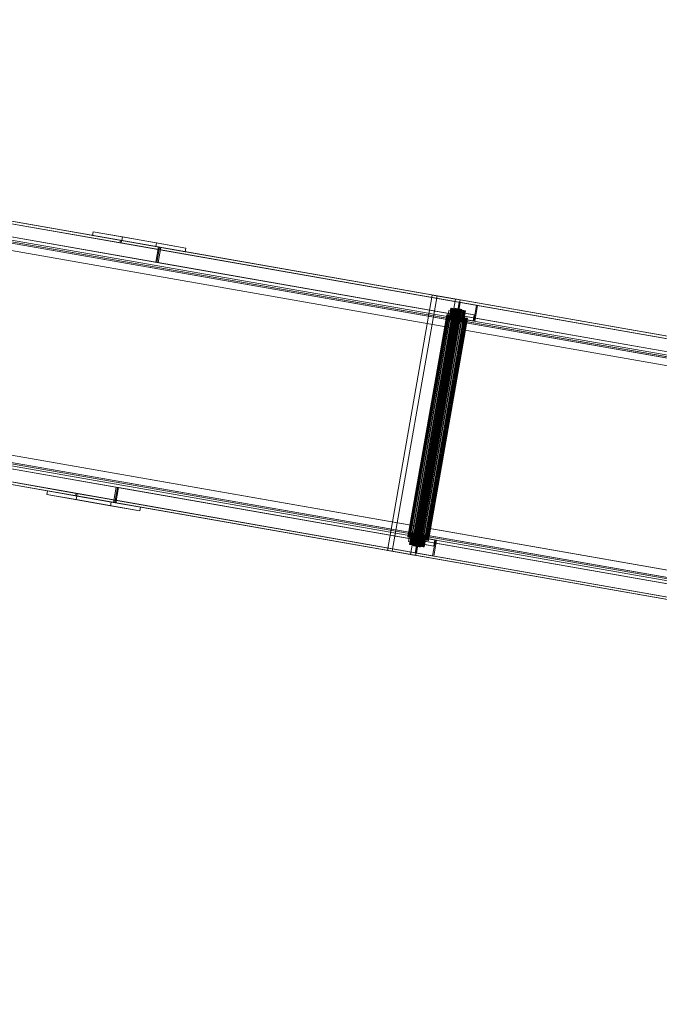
# Model space of a CAD drawing. Header units: millimetres. Extents: x -4395 to 65662, y -65530 to 6847.
# Tile 11 of 256: x -2163 to -1127, y -60548 to -58953. Entities that reach past the tile are written whole.
import ezdxf

# ---------------------------------------------------------------- set-up
doc = ezdxf.new("R2010")
doc.units = ezdxf.units.MM
doc.layers.add('R33_DET_superior_C07', color=7, linetype='Continuous', lineweight=0)

msp = doc.modelspace()

# ---------------------------------------------------------------- linework, layer by layer
at = {"layer": 'R33_DET_superior_C07'}
for p, q in [((2652.088, -60129.99), (-4038.547, -58957.013)), ((-4037.857, -58953.073), (2652.779, -60126.05)), ((2654.617, -60126.372), (-4036.018, -58953.396)), ((-3996.579, -58964.371), (2694.056, -60137.348)), ((2694.747, -60133.408), (-3995.888, -58960.431)), ((-3994.969, -58960.592), (2695.666, -60133.569)), ((2697.504, -60133.891), (-3993.131, -58960.915)), ((2648.461, -60150.675), (-4042.174, -58977.698)), ((-4040.336, -58978.02), (2650.299, -60150.997)), ((2691.349, -60158.193), (-3999.286, -58985.217)), ((-3997.448, -58985.539), (2693.187, -60158.516)), ((-3817.832, -58995.708), (2554.519, -60112.885)), ((2556.357, -60113.207), (-3815.993, -58996.031)), ((-3945.593, -59004.783), (2613.984, -60154.783)), ((2614.903, -60154.944), (-3944.674, -59004.944)), ((-3914.041, -59010.314), (2645.536, -60160.314)), ((2646.455, -60160.475), (-3913.122, -59010.475)), ((2590.633, -60148.658), (-3856.608, -59018.353)), ((-3856.09, -59015.398), (2591.151, -60145.703)), ((-3849.431, -59021.641), (2579.088, -60148.665)), ((2580.007, -60148.826), (-3848.512, -59021.803)), ((-3845.887, -59020.232), (2601.355, -60150.538)), ((2601.873, -60147.583), (-3845.369, -59017.277)), ((2547.094, -60155.239), (-3825.257, -59038.062)), ((-3823.419, -59038.385), (2548.932, -60155.561)), ((-2000.476, -59314.32), (-3121.959, -59117.706)), ((-3121.269, -59113.766), (-1999.785, -59310.38)), ((-3059.695, -59124.561), (-1938.212, -59321.175)), ((-3058.548, -59128.823), (-1937.064, -59325.437)), ((-1936.374, -59321.497), (-3057.857, -59124.883)), ((-1942.529, -59345.8), (-3064.012, -59149.185)), ((-3062.174, -59149.508), (-1940.691, -59346.122)), ((-2045.146, -59302.428), (-2044.11, -59296.518)), ((-2044.11, -59296.518), (-1941.135, -59314.571)), ((-2044.11, -59296.518), (-1996.627, -59304.842)), ((-1942.171, -59320.481), (-2045.146, -59302.428)), ((-2045.146, -59302.428), (-1997.664, -59310.752)), ((-1999.785, -59310.38), (-2000.476, -59314.32)), ((-2000.476, -59314.32), (-1937.064, -59325.437)), ((-1936.374, -59321.497), (-1999.785, -59310.38)), ((-1998.604, -59314.648), (-1997.913, -59310.709)), ((-877.121, -59511.263), (-1998.604, -59314.648)), ((-1998.604, -59314.648), (-1935.192, -59325.766)), ((-1997.913, -59310.709), (-876.43, -59507.323)), ((-1997.913, -59310.709), (-1934.501, -59321.826)), ((-1996.627, -59304.842), (-1997.664, -59310.752)), ((-1997.664, -59310.752), (-1894.689, -59328.805)), ((-1893.653, -59322.896), (-1996.627, -59304.842)), ((-1941.135, -59314.571), (-1942.171, -59320.481)), ((-1893.653, -59322.896), (-1941.135, -59314.571)), ((-1938.212, -59321.175), (-1942.529, -59345.8)), ((-1942.171, -59320.481), (-1894.689, -59328.805)), ((-1940.691, -59346.122), (-1936.374, -59321.497)), ((-1940.656, -59346.128), (-1936.339, -59321.503)), ((-1934.501, -59321.826), (-1938.818, -59346.45)), ((-1936.374, -59321.497), (-1938.212, -59321.175)), ((-1937.064, -59325.437), (-1936.374, -59321.497)), ((-1936.339, -59321.503), (-814.856, -59518.118)), ((-1936.339, -59321.503), (-1934.501, -59321.826)), ((-1934.501, -59321.826), (-1935.192, -59325.766)), ((-1935.192, -59325.766), (-813.709, -59522.38)), ((-813.018, -59518.44), (-1934.501, -59321.826)), ((-1894.689, -59328.805), (-1893.653, -59322.896)), ((-4106.066, -59342.14), (2584.569, -60515.116)), ((2586.407, -60515.438), (-4104.228, -59342.462)), ((-1942.529, -59345.8), (-1940.691, -59346.122)), ((-819.173, -59542.742), (-1940.656, -59346.128)), ((-1940.656, -59346.128), (-1938.818, -59346.45)), ((-1938.818, -59346.45), (-817.335, -59543.064)), ((-4109.692, -59362.824), (2580.943, -60535.801)), ((-4063.179, -59349.658), (2627.456, -60522.635)), ((2629.294, -60522.957), (-4061.341, -59349.981)), ((2553.545, -60499.525), (-4006.032, -59349.525)), ((-4005.113, -59349.686), (2554.464, -60499.686)), ((2585.097, -60505.056), (-3974.479, -59355.056)), ((-3973.56, -59355.217), (2586.016, -60505.217)), ((-3881.551, -59359.165), (2490.8, -60476.341)), ((2492.638, -60476.664), (-3879.713, -59359.487)), ((2580.252, -60539.741), (-4110.383, -59366.764)), ((-4108.545, -59367.086), (2582.09, -60540.063)), ((-4068.415, -59374.122), (2622.22, -60547.098)), ((2622.911, -60543.158), (-4067.724, -59370.182)), ((2623.139, -60547.259), (-4067.496, -59374.283)), ((-4065.658, -59374.605), (2624.977, -60547.582)), ((2528.985, -60500.295), (-3918.256, -59369.989)), ((-3917.738, -59367.035), (2529.503, -60497.34)), ((2518.649, -60493.407), (-3909.869, -59366.384)), ((-3908.95, -59366.545), (2519.568, -60493.568)), ((-3907.534, -59371.869), (2539.707, -60502.175)), ((2540.225, -60499.22), (-3907.016, -59368.914)), ((2483.374, -60518.695), (-3888.977, -59401.519)), ((-3887.139, -59401.841), (2485.212, -60519.018)), ((-1567.099, -59812.643), (-1494.572, -59398.952)), ((-1486.914, -59400.295), (-1559.44, -59813.986)), ((-1457.127, -59405.517), (-1529.654, -59819.208)), ((-1521.995, -59820.55), (-1449.469, -59406.86)), ((-1494.572, -59398.952), (-1457.127, -59405.517)), ((-1494.572, -59398.952), (-1486.914, -59400.295)), ((-1449.469, -59406.86), (-1486.914, -59400.295)), ((-1449.469, -59406.86), (-1457.127, -59405.517)), ((-1455.555, -59436.25), (-1451.065, -59410.641)), ((-1449.227, -59410.963), (-1453.717, -59436.573)), ((-1451.065, -59410.641), (-1422.981, -59415.565)), ((-1451.065, -59410.641), (-1449.227, -59410.963)), ((-1421.143, -59415.887), (-1449.227, -59410.963)), ((-1458.294, -59420.541), (-1525.64, -59804.683)), ((-1458.269, -59420.546), (-1525.615, -59804.687)), ((-1458.093, -59420.577), (-1525.439, -59804.718)), ((-1525.364, -59804.731), (-1458.018, -59420.59)), ((-1457.673, -59420.65), (-1525.019, -59804.792)), ((-1457.551, -59420.671), (-1524.898, -59804.813)), ((-1457.05, -59420.759), (-1524.396, -59804.901)), ((-1456.887, -59420.788), (-1524.233, -59804.929)), ((-1456.249, -59420.9), (-1523.595, -59805.041)), ((-1456.05, -59420.935), (-1523.396, -59805.076)), ((-1455.3, -59421.066), (-1522.646, -59805.208)), ((-1455.073, -59421.106), (-1522.419, -59805.247)), ((-1454.239, -59421.252), (-1521.585, -59805.393)), ((-1453.993, -59421.295), (-1521.34, -59805.437)), ((-1453.108, -59421.45), (-1520.454, -59805.592)), ((-1452.853, -59421.495), (-1520.199, -59805.637)), ((-1451.95, -59421.654), (-1519.296, -59805.795)), ((-1451.694, -59421.698), (-1519.04, -59805.84)), ((-1450.809, -59421.854), (-1518.155, -59805.995)), ((-1450.563, -59421.897), (-1517.909, -59806.038)), ((-1449.729, -59422.043), (-1517.075, -59806.184)), ((-1449.503, -59422.083), (-1516.849, -59806.224)), ((-1448.752, -59422.214), (-1516.098, -59806.355)), ((-1448.554, -59422.249), (-1515.9, -59806.39)), ((-1447.915, -59422.361), (-1515.262, -59806.502)), ((-1447.752, -59422.389), (-1515.099, -59806.531)), ((-1447.251, -59422.477), (-1514.597, -59806.619)), ((-1447.13, -59422.499), (-1514.476, -59806.64)), ((-1446.784, -59422.559), (-1514.131, -59806.7)), ((-1446.71, -59422.572), (-1514.056, -59806.713)), ((-1446.534, -59422.603), (-1513.88, -59806.744)), ((-1446.509, -59422.607), (-1513.855, -59806.749)), ((-1469.288, -59433.843), (-1467.562, -59423.993)), ((-1467.562, -59423.993), (-1445.094, -59427.932)), ((-1467.562, -59423.993), (-1449.181, -59427.215)), ((-1464.359, -59420.493), (-1467.467, -59438.223)), ((-1464.309, -59420.502), (-1467.417, -59438.232)), ((-1463.957, -59420.564), (-1467.065, -59438.293)), ((-1466.916, -59438.32), (-1463.807, -59420.59)), ((-1463.117, -59420.711), (-1466.225, -59438.441)), ((-1462.874, -59420.754), (-1465.983, -59438.483)), ((-1461.871, -59420.929), (-1464.98, -59438.659)), ((-1461.546, -59420.987), (-1464.654, -59438.716)), ((-1464.309, -59420.502), (-1464.359, -59420.493)), ((-1464.359, -59420.493), (-1463.957, -59420.564)), ((-1463.807, -59420.59), (-1464.309, -59420.502)), ((-1463.957, -59420.564), (-1463.117, -59420.711)), ((-1462.874, -59420.754), (-1463.807, -59420.59)), ((-1460.269, -59421.21), (-1463.377, -59438.94)), ((-1463.117, -59420.711), (-1461.871, -59420.929)), ((-1459.872, -59421.28), (-1462.98, -59439.01)), ((-1461.546, -59420.987), (-1462.874, -59420.754)), ((-1461.871, -59420.929), (-1460.269, -59421.21)), ((-1459.872, -59421.28), (-1461.546, -59420.987)), ((-1458.371, -59421.543), (-1461.479, -59439.273)), ((-1457.918, -59421.623), (-1461.026, -59439.352)), ((-1460.269, -59421.21), (-1458.371, -59421.543)), ((-1457.918, -59421.623), (-1459.872, -59421.28)), ((-1456.25, -59421.915), (-1459.358, -59439.645)), ((-1455.758, -59422.001), (-1458.867, -59439.731)), ((-1458.371, -59421.543), (-1456.25, -59421.915)), ((-1458.269, -59420.546), (-1458.294, -59420.541)), ((-1458.294, -59420.541), (-1458.093, -59420.577)), ((-1458.018, -59420.59), (-1458.269, -59420.546)), ((-1458.093, -59420.577), (-1457.673, -59420.65)), ((-1457.551, -59420.671), (-1458.018, -59420.59)), ((-1455.758, -59422.001), (-1457.918, -59421.623)), ((-1457.673, -59420.65), (-1457.05, -59420.759)), ((-1456.887, -59420.788), (-1457.551, -59420.671)), ((-1453.988, -59422.312), (-1457.096, -59440.041)), ((-1457.05, -59420.759), (-1456.249, -59420.9)), ((-1456.05, -59420.935), (-1456.887, -59420.788)), ((-1453.477, -59422.401), (-1456.585, -59440.131)), ((-1456.25, -59421.915), (-1453.988, -59422.312)), ((-1456.249, -59420.9), (-1455.3, -59421.066)), ((-1455.073, -59421.106), (-1456.05, -59420.935)), ((-1453.477, -59422.401), (-1455.758, -59422.001)), ((-1455.3, -59421.066), (-1454.239, -59421.252)), ((-1453.993, -59421.295), (-1455.073, -59421.106)), ((-1451.671, -59422.718), (-1454.779, -59440.447)), ((-1451.16, -59422.807), (-1454.268, -59440.537)), ((-1454.239, -59421.252), (-1453.108, -59421.45)), ((-1452.853, -59421.495), (-1453.993, -59421.295)), ((-1453.988, -59422.312), (-1451.671, -59422.718)), ((-1451.16, -59422.807), (-1453.477, -59422.401)), ((-1453.108, -59421.45), (-1451.95, -59421.654)), ((-1451.694, -59421.698), (-1452.853, -59421.495)), ((-1449.389, -59423.118), (-1452.498, -59440.847)), ((-1448.898, -59423.204), (-1452.006, -59440.933)), ((-1451.95, -59421.654), (-1450.809, -59421.854)), ((-1450.563, -59421.897), (-1451.694, -59421.698)), ((-1451.671, -59422.718), (-1449.389, -59423.118)), ((-1448.898, -59423.204), (-1451.16, -59422.807)), ((-1449.181, -59427.215), (-1450.908, -59437.065)), ((-1450.809, -59421.854), (-1449.729, -59422.043)), ((-1449.503, -59422.083), (-1450.563, -59421.897)), ((-1447.23, -59423.496), (-1450.338, -59441.226)), ((-1446.777, -59423.576), (-1449.885, -59441.305)), ((-1449.729, -59422.043), (-1448.752, -59422.214)), ((-1448.554, -59422.249), (-1449.503, -59422.083)), ((-1449.389, -59423.118), (-1447.23, -59423.496)), ((-1426.714, -59431.154), (-1449.181, -59427.215)), ((-1446.777, -59423.576), (-1448.898, -59423.204)), ((-1448.752, -59422.214), (-1447.915, -59422.361)), ((-1447.752, -59422.389), (-1448.554, -59422.249)), ((-1445.276, -59423.839), (-1448.384, -59441.568)), ((-1444.879, -59423.908), (-1447.987, -59441.638)), ((-1447.915, -59422.361), (-1447.251, -59422.477)), ((-1447.13, -59422.499), (-1447.752, -59422.389)), ((-1447.251, -59422.477), (-1446.784, -59422.559)), ((-1447.23, -59423.496), (-1445.276, -59423.839)), ((-1446.71, -59422.572), (-1447.13, -59422.499)), ((-1446.784, -59422.559), (-1446.534, -59422.603)), ((-1444.879, -59423.908), (-1446.777, -59423.576)), ((-1446.509, -59422.607), (-1446.71, -59422.572)), ((-1443.602, -59424.132), (-1446.71, -59441.862)), ((-1446.534, -59422.603), (-1446.509, -59422.607)), ((-1443.276, -59424.189), (-1446.385, -59441.919)), ((-1442.273, -59424.365), (-1445.382, -59442.095)), ((-1445.276, -59423.839), (-1443.602, -59424.132)), ((-1442.031, -59424.408), (-1445.139, -59442.137)), ((-1443.276, -59424.189), (-1444.879, -59423.908)), ((-1441.34, -59424.529), (-1444.449, -59442.258)), ((-1441.191, -59424.555), (-1444.299, -59442.285)), ((-1440.839, -59424.617), (-1443.947, -59442.346)), ((-1440.789, -59424.626), (-1443.897, -59442.355)), ((-1443.602, -59424.132), (-1442.273, -59424.365)), ((-1442.031, -59424.408), (-1443.276, -59424.189)), ((-1442.273, -59424.365), (-1441.34, -59424.529)), ((-1441.191, -59424.555), (-1442.031, -59424.408)), ((-1441.34, -59424.529), (-1440.839, -59424.617)), ((-1440.789, -59424.626), (-1441.191, -59424.555)), ((-1440.839, -59424.617), (-1440.789, -59424.626)), ((-1422.981, -59415.565), (-1427.471, -59441.174)), ((-1425.633, -59441.496), (-1421.143, -59415.887)), ((-1421.143, -59415.887), (-1422.981, -59415.565)), ((-1471.255, -59430.96), (-1534.285, -59790.476)), ((-1471.184, -59430.972), (-1534.213, -59790.489)), ((-1470.685, -59431.06), (-1533.714, -59790.576)), ((-1533.503, -59790.613), (-1470.474, -59431.097)), ((-1469.495, -59431.268), (-1532.524, -59790.785)), ((-1469.152, -59431.328), (-1532.181, -59790.845)), ((-1467.731, -59431.577), (-1530.76, -59791.094)), ((-1467.27, -59431.658), (-1530.299, -59791.175)), ((-1465.461, -59431.975), (-1528.49, -59791.492)), ((-1464.899, -59432.074), (-1527.928, -59791.591)), ((-1462.772, -59432.447), (-1525.801, -59791.964)), ((-1462.13, -59432.559), (-1525.159, -59792.076)), ((-1459.767, -59432.974), (-1522.797, -59792.49)), ((-1459.071, -59433.096), (-1522.1, -59792.613)), ((-1456.563, -59433.535), (-1519.592, -59793.052)), ((-1455.838, -59433.662), (-1518.868, -59793.179)), ((-1453.281, -59434.111), (-1516.31, -59793.628)), ((-1452.557, -59434.238), (-1515.586, -59793.755)), ((-1450.048, -59434.678), (-1513.077, -59794.194)), ((-1449.352, -59434.8), (-1512.381, -59794.316)), ((-1446.989, -59435.214), (-1510.018, -59794.731)), ((-1446.347, -59435.326), (-1509.376, -59794.843)), ((-1444.221, -59435.699), (-1507.25, -59795.216)), ((-1443.658, -59435.798), (-1506.687, -59795.315)), ((-1441.85, -59436.115), (-1504.879, -59795.632)), ((-1441.388, -59436.196), (-1504.417, -59795.713)), ((-1439.967, -59436.445), (-1502.996, -59795.962)), ((-1439.624, -59436.505), (-1502.653, -59796.022)), ((-1438.646, -59436.677), (-1501.675, -59796.193)), ((-1438.434, -59436.714), (-1501.463, -59796.23)), ((-1437.935, -59436.801), (-1500.964, -59796.318)), ((-1437.864, -59436.814), (-1500.893, -59796.33)), ((-1471.184, -59430.972), (-1471.255, -59430.96)), ((-1471.255, -59430.96), (-1470.685, -59431.06)), ((-1470.474, -59431.097), (-1471.184, -59430.972)), ((-1470.685, -59431.06), (-1469.495, -59431.268)), ((-1469.152, -59431.328), (-1470.474, -59431.097)), ((-1469.495, -59431.268), (-1467.731, -59431.577)), ((-1446.821, -59437.781), (-1469.288, -59433.843)), ((-1469.288, -59433.843), (-1450.908, -59437.065)), ((-1467.27, -59431.658), (-1469.152, -59431.328)), ((-1467.731, -59431.577), (-1465.461, -59431.975)), ((-1467.065, -59438.293), (-1467.467, -59438.223)), ((-1467.467, -59438.223), (-1467.417, -59438.232)), ((-1467.417, -59438.232), (-1466.916, -59438.32)), ((-1464.899, -59432.074), (-1467.27, -59431.658)), ((-1466.225, -59438.441), (-1467.065, -59438.293)), ((-1466.916, -59438.32), (-1465.983, -59438.483)), ((-1464.98, -59438.659), (-1466.225, -59438.441)), ((-1465.983, -59438.483), (-1464.654, -59438.716)), ((-1465.461, -59431.975), (-1462.772, -59432.447)), ((-1463.377, -59438.94), (-1464.98, -59438.659)), ((-1462.13, -59432.559), (-1464.899, -59432.074)), ((-1464.654, -59438.716), (-1462.98, -59439.01)), ((-1461.479, -59439.273), (-1463.377, -59438.94)), ((-1462.98, -59439.01), (-1461.026, -59439.352)), ((-1462.772, -59432.447), (-1459.767, -59432.974)), ((-1459.071, -59433.096), (-1462.13, -59432.559)), ((-1459.358, -59439.645), (-1461.479, -59439.273)), ((-1461.026, -59439.352), (-1458.867, -59439.731)), ((-1459.767, -59432.974), (-1456.563, -59433.535)), ((-1457.096, -59440.041), (-1459.358, -59439.645)), ((-1455.838, -59433.662), (-1459.071, -59433.096)), ((-1458.867, -59439.731), (-1456.585, -59440.131)), ((-1454.779, -59440.447), (-1457.096, -59440.041)), ((-1456.585, -59440.131), (-1454.268, -59440.537)), ((-1456.563, -59433.535), (-1453.281, -59434.111)), ((-1452.557, -59434.238), (-1455.838, -59433.662)), ((-1427.471, -59441.174), (-1455.555, -59436.25)), ((-1455.555, -59436.25), (-1453.717, -59436.573)), ((-1452.498, -59440.847), (-1454.779, -59440.447)), ((-1454.268, -59440.537), (-1452.006, -59440.933)), ((-1453.717, -59436.573), (-1425.633, -59441.496)), ((-1453.281, -59434.111), (-1450.048, -59434.678)), ((-1449.352, -59434.8), (-1452.557, -59434.238)), ((-1450.338, -59441.226), (-1452.498, -59440.847)), ((-1452.006, -59440.933), (-1449.885, -59441.305)), ((-1450.908, -59437.065), (-1428.441, -59441.004)), ((-1448.384, -59441.568), (-1450.338, -59441.226)), ((-1450.048, -59434.678), (-1446.989, -59435.214)), ((-1449.885, -59441.305), (-1447.987, -59441.638)), ((-1446.347, -59435.326), (-1449.352, -59434.8)), ((-1446.71, -59441.862), (-1448.384, -59441.568)), ((-1447.987, -59441.638), (-1446.385, -59441.919)), ((-1446.989, -59435.214), (-1444.221, -59435.699)), ((-1445.094, -59427.932), (-1446.821, -59437.781)), ((-1446.821, -59437.781), (-1428.441, -59441.004)), ((-1445.382, -59442.095), (-1446.71, -59441.862)), ((-1446.385, -59441.919), (-1445.139, -59442.137)), ((-1443.658, -59435.798), (-1446.347, -59435.326)), ((-1444.449, -59442.258), (-1445.382, -59442.095)), ((-1445.139, -59442.137), (-1444.299, -59442.285)), ((-1426.714, -59431.154), (-1445.094, -59427.932)), ((-1443.947, -59442.346), (-1444.449, -59442.258)), ((-1444.299, -59442.285), (-1443.897, -59442.355)), ((-1444.221, -59435.699), (-1441.85, -59436.115)), ((-1443.897, -59442.355), (-1443.947, -59442.346)), ((-1441.388, -59436.196), (-1443.658, -59435.798)), ((-1441.85, -59436.115), (-1439.967, -59436.445)), ((-1439.624, -59436.505), (-1441.388, -59436.196)), ((-1439.967, -59436.445), (-1438.646, -59436.677)), ((-1438.434, -59436.714), (-1439.624, -59436.505)), ((-1438.646, -59436.677), (-1437.935, -59436.801)), ((-1437.864, -59436.814), (-1438.434, -59436.714)), ((-1437.935, -59436.801), (-1437.864, -59436.814)), ((-1428.441, -59441.004), (-1426.714, -59431.154)), ((-1427.471, -59441.174), (-1425.633, -59441.496)), ((-3127.904, -59513.627), (-2006.421, -59710.241)), ((-2004.583, -59710.564), (-3126.066, -59513.949)), ((-2072.312, -59724.071), (-3193.795, -59527.457)), ((-3193.104, -59523.517), (-2071.621, -59720.131)), ((-2010.738, -59734.866), (-3132.221, -59538.252)), ((-3130.383, -59538.574), (-2008.9, -59735.188)), ((-2008.21, -59731.248), (-3129.693, -59534.634)), ((-2006.421, -59710.241), (-2010.738, -59734.866)), ((-2008.9, -59735.188), (-2004.583, -59710.564)), ((-2008.866, -59735.194), (-2004.549, -59710.57)), ((-2002.711, -59710.892), (-2007.028, -59735.516)), ((-2004.583, -59710.564), (-2006.421, -59710.241)), ((-2004.549, -59710.57), (-883.066, -59907.184)), ((-2004.549, -59710.57), (-2002.711, -59710.892)), ((-881.228, -59907.506), (-2002.711, -59710.892)), ((-2118.708, -59722.028), (-2117.672, -59716.119)), ((-2015.734, -59740.081), (-2118.708, -59722.028)), ((-2118.708, -59722.028), (-2071.226, -59730.353)), ((-2117.672, -59716.119), (-2014.698, -59734.172)), ((-2117.672, -59716.119), (-2070.19, -59724.443)), ((-2071.621, -59720.131), (-2072.312, -59724.071)), ((-2072.312, -59724.071), (-2008.9, -59735.188)), ((-2008.21, -59731.248), (-2071.621, -59720.131)), ((-2070.19, -59724.443), (-2071.226, -59730.353)), ((-2070.44, -59724.399), (-2069.749, -59720.459)), ((-948.957, -59921.013), (-2070.44, -59724.399)), ((-2070.44, -59724.399), (-2007.028, -59735.516)), ((-1967.216, -59742.496), (-2070.19, -59724.443)), ((-2069.749, -59720.459), (-948.266, -59917.073)), ((-2069.749, -59720.459), (-2006.337, -59731.576)), ((-2071.226, -59730.353), (-1968.252, -59748.406)), ((-2014.698, -59734.172), (-2015.734, -59740.081)), ((-2015.734, -59740.081), (-1968.252, -59748.406)), ((-1967.216, -59742.496), (-2014.698, -59734.172)), ((-2010.738, -59734.866), (-2008.9, -59735.188)), ((-2008.9, -59735.188), (-2008.21, -59731.248)), ((-887.383, -59931.808), (-2008.866, -59735.194)), ((-2008.866, -59735.194), (-2007.028, -59735.516)), ((-2006.337, -59731.576), (-2007.028, -59735.516)), ((-2007.028, -59735.516), (-885.545, -59932.13)), ((-884.854, -59928.19), (-2006.337, -59731.576)), ((-1968.252, -59748.406), (-1967.216, -59742.496)), ((-1533.714, -59790.576), (-1534.285, -59790.476)), ((-1534.285, -59790.476), (-1534.213, -59790.489)), ((-1534.213, -59790.489), (-1533.503, -59790.613)), ((-1532.524, -59790.785), (-1533.714, -59790.576)), ((-1533.503, -59790.613), (-1532.181, -59790.845)), ((-1533.181, -59798.284), (-1531.454, -59788.435)), ((-1530.76, -59791.094), (-1532.524, -59790.785)), ((-1532.181, -59790.845), (-1530.299, -59791.175)), ((-1531.454, -59788.435), (-1508.987, -59792.373)), ((-1531.454, -59788.435), (-1513.074, -59791.657)), ((-1528.252, -59784.935), (-1531.36, -59802.665)), ((-1528.201, -59784.944), (-1531.31, -59802.673)), ((-1527.849, -59785.006), (-1530.957, -59802.735)), ((-1530.808, -59802.761), (-1527.7, -59785.032)), ((-1528.49, -59791.492), (-1530.76, -59791.094)), ((-1530.299, -59791.175), (-1527.928, -59791.591)), ((-1527.009, -59785.153), (-1530.117, -59802.882)), ((-1526.767, -59785.195), (-1529.875, -59802.925)), ((-1525.764, -59785.371), (-1528.872, -59803.101)), ((-1525.438, -59785.428), (-1528.546, -59803.158)), ((-1525.801, -59791.964), (-1528.49, -59791.492)), ((-1528.201, -59784.944), (-1528.252, -59784.935)), ((-1528.252, -59784.935), (-1527.849, -59785.006)), ((-1527.7, -59785.032), (-1528.201, -59784.944)), ((-1527.928, -59791.591), (-1525.159, -59792.076)), ((-1527.849, -59785.006), (-1527.009, -59785.153)), ((-1526.767, -59785.195), (-1527.7, -59785.032)), ((-1524.162, -59785.652), (-1527.27, -59803.382)), ((-1527.009, -59785.153), (-1525.764, -59785.371)), ((-1523.764, -59785.722), (-1526.873, -59803.451)), ((-1525.438, -59785.428), (-1526.767, -59785.195)), ((-1522.797, -59792.49), (-1525.801, -59791.964)), ((-1525.764, -59785.371), (-1524.162, -59785.652)), ((-1523.764, -59785.722), (-1525.438, -59785.428)), ((-1522.263, -59785.985), (-1525.372, -59803.714)), ((-1525.159, -59792.076), (-1522.1, -59792.613)), ((-1521.81, -59786.064), (-1524.919, -59803.794)), ((-1524.162, -59785.652), (-1522.263, -59785.985)), ((-1521.81, -59786.064), (-1523.764, -59785.722)), ((-1520.142, -59786.357), (-1523.251, -59804.086)), ((-1519.592, -59793.052), (-1522.797, -59792.49)), ((-1519.651, -59786.443), (-1522.759, -59804.172)), ((-1522.263, -59785.985), (-1520.142, -59786.357)), ((-1522.21, -59816.452), (-1517.72, -59790.842)), ((-1522.1, -59792.613), (-1518.868, -59793.179)), ((-1519.651, -59786.443), (-1521.81, -59786.064)), ((-1517.88, -59786.753), (-1520.989, -59804.483)), ((-1517.369, -59786.843), (-1520.477, -59804.572)), ((-1515.882, -59791.165), (-1520.372, -59816.774)), ((-1520.142, -59786.357), (-1517.88, -59786.753)), ((-1517.369, -59786.843), (-1519.651, -59786.443)), ((-1516.31, -59793.628), (-1519.592, -59793.052)), ((-1518.868, -59793.179), (-1515.586, -59793.755)), ((-1515.564, -59787.159), (-1518.672, -59804.889)), ((-1515.053, -59787.249), (-1518.161, -59804.979)), ((-1517.88, -59786.753), (-1515.564, -59787.159)), ((-1517.72, -59790.842), (-1489.636, -59795.766)), ((-1517.72, -59790.842), (-1515.882, -59791.165)), ((-1515.053, -59787.249), (-1517.369, -59786.843)), ((-1513.282, -59787.559), (-1516.39, -59805.289)), ((-1513.077, -59794.194), (-1516.31, -59793.628)), ((-1512.79, -59787.646), (-1515.899, -59805.375)), ((-1487.798, -59796.088), (-1515.882, -59791.165)), ((-1515.586, -59793.755), (-1512.381, -59794.316)), ((-1515.564, -59787.159), (-1513.282, -59787.559)), ((-1512.79, -59787.646), (-1515.053, -59787.249)), ((-1513.074, -59791.657), (-1514.801, -59801.507)), ((-1511.122, -59787.938), (-1514.231, -59805.668)), ((-1510.669, -59788.017), (-1513.778, -59805.747)), ((-1513.282, -59787.559), (-1511.122, -59787.938)), ((-1490.607, -59795.596), (-1513.074, -59791.657)), ((-1510.669, -59788.017), (-1512.79, -59787.646)), ((-1509.168, -59788.281), (-1512.277, -59806.01)), ((-1508.771, -59788.35), (-1511.88, -59806.08)), ((-1511.122, -59787.938), (-1509.168, -59788.281)), ((-1508.987, -59792.373), (-1510.714, -59802.223)), ((-1508.771, -59788.35), (-1510.669, -59788.017)), ((-1507.495, -59788.574), (-1510.603, -59806.304)), ((-1507.169, -59788.631), (-1510.277, -59806.361)), ((-1506.166, -59788.807), (-1509.274, -59806.537)), ((-1509.168, -59788.281), (-1507.495, -59788.574)), ((-1505.924, -59788.849), (-1509.032, -59806.579)), ((-1490.607, -59795.596), (-1508.987, -59792.373)), ((-1507.169, -59788.631), (-1508.771, -59788.35)), ((-1505.233, -59788.971), (-1508.341, -59806.7)), ((-1505.084, -59788.997), (-1508.192, -59806.726)), ((-1504.732, -59789.058), (-1507.84, -59806.788)), ((-1504.681, -59789.067), (-1507.789, -59806.797)), ((-1507.495, -59788.574), (-1506.166, -59788.807)), ((-1505.924, -59788.849), (-1507.169, -59788.631)), ((-1506.166, -59788.807), (-1505.233, -59788.971)), ((-1505.084, -59788.997), (-1505.924, -59788.849)), ((-1505.233, -59788.971), (-1504.732, -59789.058)), ((-1504.681, -59789.067), (-1505.084, -59788.997)), ((-1504.732, -59789.058), (-1504.681, -59789.067)), ((-1510.714, -59802.223), (-1533.181, -59798.284)), ((-1533.181, -59798.284), (-1514.801, -59801.507)), ((-1530.957, -59802.735), (-1531.36, -59802.665)), ((-1531.36, -59802.665), (-1531.31, -59802.673)), ((-1531.31, -59802.673), (-1530.808, -59802.761)), ((-1530.117, -59802.882), (-1530.957, -59802.735)), ((-1530.808, -59802.761), (-1529.875, -59802.925)), ((-1528.872, -59803.101), (-1530.117, -59802.882)), ((-1529.875, -59802.925), (-1528.546, -59803.158)), ((-1527.27, -59803.382), (-1528.872, -59803.101)), ((-1528.546, -59803.158), (-1526.873, -59803.451)), ((-1525.372, -59803.714), (-1527.27, -59803.382)), ((-1526.873, -59803.451), (-1524.919, -59803.794)), ((-1525.439, -59804.718), (-1525.64, -59804.683)), ((-1525.64, -59804.683), (-1525.615, -59804.687)), ((-1525.615, -59804.687), (-1525.364, -59804.731)), ((-1525.019, -59804.792), (-1525.439, -59804.718)), ((-1523.251, -59804.086), (-1525.372, -59803.714)), ((-1525.364, -59804.731), (-1524.898, -59804.813)), ((-1524.396, -59804.901), (-1525.019, -59804.792)), ((-1524.919, -59803.794), (-1522.759, -59804.172)), ((-1524.898, -59804.813), (-1524.233, -59804.929)), ((-1523.595, -59805.041), (-1524.396, -59804.901)), ((-1524.233, -59804.929), (-1523.396, -59805.076)), ((-1522.646, -59805.208), (-1523.595, -59805.041)), ((-1523.396, -59805.076), (-1522.419, -59805.247)), ((-1520.989, -59804.483), (-1523.251, -59804.086)), ((-1522.759, -59804.172), (-1520.477, -59804.572)), ((-1521.585, -59805.393), (-1522.646, -59805.208)), ((-1522.419, -59805.247), (-1521.34, -59805.437)), ((-1520.454, -59805.592), (-1521.585, -59805.393)), ((-1521.34, -59805.437), (-1520.199, -59805.637)), ((-1518.672, -59804.889), (-1520.989, -59804.483)), ((-1520.477, -59804.572), (-1518.161, -59804.979)), ((-1519.296, -59805.795), (-1520.454, -59805.592)), ((-1520.199, -59805.637), (-1519.04, -59805.84)), ((-1518.155, -59805.995), (-1519.296, -59805.795)), ((-1519.04, -59805.84), (-1517.909, -59806.038)), ((-1516.39, -59805.289), (-1518.672, -59804.889)), ((-1518.161, -59804.979), (-1515.899, -59805.375)), ((-1517.075, -59806.184), (-1518.155, -59805.995)), ((-1517.909, -59806.038), (-1516.849, -59806.224)), ((-1516.098, -59806.355), (-1517.075, -59806.184)), ((-1516.849, -59806.224), (-1515.9, -59806.39)), ((-1514.231, -59805.668), (-1516.39, -59805.289)), ((-1515.262, -59806.502), (-1516.098, -59806.355)), ((-1515.9, -59806.39), (-1515.099, -59806.531)), ((-1515.899, -59805.375), (-1513.778, -59805.747)), ((-1514.597, -59806.619), (-1515.262, -59806.502)), ((-1515.099, -59806.531), (-1514.476, -59806.64)), ((-1514.801, -59801.507), (-1492.334, -59805.445)), ((-1514.131, -59806.7), (-1514.597, -59806.619)), ((-1514.476, -59806.64), (-1514.056, -59806.713)), ((-1512.277, -59806.01), (-1514.231, -59805.668)), ((-1513.88, -59806.744), (-1514.131, -59806.7)), ((-1514.056, -59806.713), (-1513.855, -59806.749)), ((-1513.855, -59806.749), (-1513.88, -59806.744)), ((-1513.778, -59805.747), (-1511.88, -59806.08)), ((-1510.018, -59794.731), (-1513.077, -59794.194)), ((-1512.381, -59794.316), (-1509.376, -59794.843)), ((-1510.603, -59806.304), (-1512.277, -59806.01)), ((-1511.88, -59806.08), (-1510.277, -59806.361)), ((-1510.714, -59802.223), (-1492.334, -59805.445)), ((-1509.274, -59806.537), (-1510.603, -59806.304)), ((-1510.277, -59806.361), (-1509.032, -59806.579)), ((-1507.25, -59795.216), (-1510.018, -59794.731)), ((-1509.376, -59794.843), (-1506.687, -59795.315)), ((-1508.341, -59806.7), (-1509.274, -59806.537)), ((-1509.032, -59806.579), (-1508.192, -59806.726)), ((-1507.84, -59806.788), (-1508.341, -59806.7)), ((-1508.192, -59806.726), (-1507.789, -59806.797)), ((-1507.789, -59806.797), (-1507.84, -59806.788)), ((-1504.879, -59795.632), (-1507.25, -59795.216)), ((-1506.687, -59795.315), (-1504.417, -59795.713)), ((-1502.996, -59795.962), (-1504.879, -59795.632)), ((-1504.417, -59795.713), (-1502.653, -59796.022)), ((-1501.675, -59796.193), (-1502.996, -59795.962)), ((-1502.653, -59796.022), (-1501.463, -59796.23)), ((-1500.964, -59796.318), (-1501.675, -59796.193)), ((-1501.463, -59796.23), (-1500.893, -59796.33)), ((-1500.893, -59796.33), (-1500.964, -59796.318)), ((-1489.636, -59795.766), (-1494.126, -59821.375)), ((-1492.334, -59805.445), (-1490.607, -59795.596)), ((-1492.288, -59821.697), (-1487.798, -59796.088)), ((-1487.798, -59796.088), (-1489.636, -59795.766)), ((-1529.654, -59819.208), (-1567.099, -59812.643)), ((-1567.099, -59812.643), (-1559.44, -59813.986)), ((-1559.44, -59813.986), (-1521.995, -59820.55)), ((-1529.654, -59819.208), (-1521.995, -59820.55)), ((-1494.126, -59821.375), (-1522.21, -59816.452)), ((-1522.21, -59816.452), (-1520.372, -59816.774)), ((-1520.372, -59816.774), (-1492.288, -59821.697)), ((-1494.126, -59821.375), (-1492.288, -59821.697))]:
    msp.add_line(p, q, dxfattribs=at)

doc.saveas('drawing.dxf')
